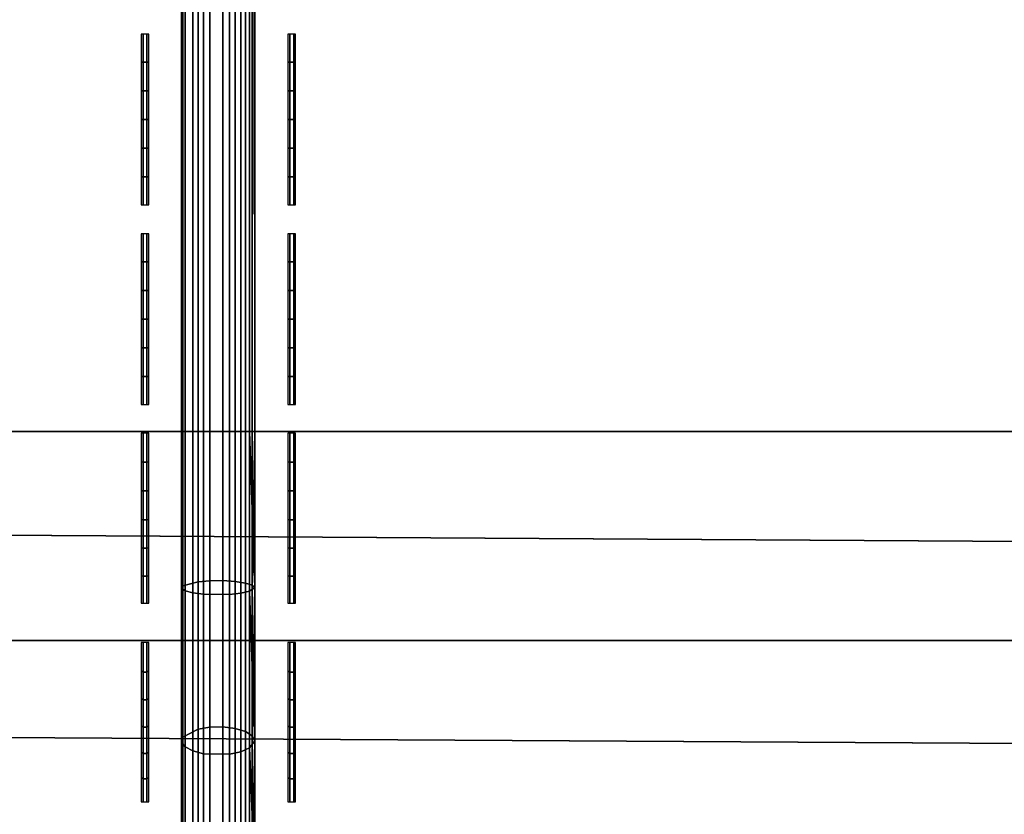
# Model space of a CAD drawing. Header units: inches. Extents: x 0 to 46, y -28.1 to 0.1.
# Tile 55 of 122: x 22.9 to 24.2, y -27.4 to -26.4. Entities that reach past the tile are written whole.
import ezdxf

# ---------------------------------------------------------------- set-up
doc = ezdxf.new("R2010")
doc.units = ezdxf.units.IN
doc.header["$LTSCALE"] = 0.03937
doc.header["$MEASUREMENT"] = 0
for name, color, linetype in [('A-FURN-3-ST', 151, 'Continuous'), ('A-FURN-3-ST-SEAM', 250, 'Continuous'), ('A-FURN-3-STITCH', 15, 'Continuous')]:
    doc.layers.add(name, color=color, linetype=linetype)

msp = doc.modelspace()

# ---------------------------------------------------------------- meshes
at = {"layer": 'A-FURN-3-ST'}
mesh = msp.add_polyface(dxfattribs=at)
corners = [(0.25, -1.1, 18), (45.75, -1.1, 18), (0.25, -0.8154, 17.9626), (45.75, -0.8154, 17.9626), (0.25, -0.5502, 17.8528), (45.75, -0.5502, 17.8528), (0.25, -0.3225, 17.6781), (45.75, -0.3225, 17.6781), (0.25, -0.1477, 17.4505), (45.75, -0.1477, 17.4505), (0.25, -0.0377, 17.1854), (45.75, -0.0377, 17.1854), (0.25, 0, 16.9008), (45.75, 0.0088, 5.5004), (0.25, 0.0088, 5.5004), (0.25, -0.0292, 5.3089), (45.75, -0.0292, 5.3089), (0.25, -0.1375, 5.1466), (45.75, -0.1375, 5.1466), (0.25, -0.2998, 5.0381), (45.75, -0.2998, 5.0381), (0.25, -0.4912, 5), (0.25, -27.51, 5), (0.125, -0.4912, 5.0335), (0.125, -27.51, 5.0335), (0.0335, -0.4912, 5.125), (0.0335, -0.1447, 5.3567), (0.125, -0.0247, 5.5004), (0.125, -0.0601, 5.3217), (0.125, -0.1612, 5.1703), (0.125, -0.3126, 5.069), (0.0335, -0.125, 16.9008), (0.125, -0.0335, 16.9008), (0.125, -0.07, 17.1767), (0.0335, -0.8478, 17.8418), (0.125, -1.1, 17.9665), (0.125, -0.8241, 17.9302), (0.0335, -0.4108, 17.5897), (0.125, -0.3462, 17.6544), (0.125, -0.1767, 17.4337), (0.0335, -0.2559, 17.3879), (0.0335, -0.1584, 17.153), (0.125, -0.567, 17.8238), (0.125, -26.91, 17.9665), (0.25, -26.91, 18)]
mesh.append_faces([[corners[k] for k in face] for face in [(0, 1, 2), (2, 3, 4), (4, 5, 6), (6, 7, 8), (8, 9, 10), (10, 11, 12), (12, 13, 14), (14, 13, 15), (15, 16, 17), (17, 18, 19), (19, 20, 21), (21, 22, 23), (23, 24, 25), (26, 27, 28), (28, 27, 14), (28, 14, 15), (28, 15, 29), (29, 15, 17), (29, 17, 30), (30, 17, 19), (30, 19, 23), (23, 19, 21), (23, 25, 30), (27, 31, 32), (27, 32, 14), (14, 32, 12), (31, 33, 32), (32, 33, 10), (32, 10, 12), (34, 35, 36), (37, 38, 39, 40), (40, 39, 33, 41), (35, 0, 36), (36, 0, 2), (36, 2, 42), (42, 2, 4), (42, 4, 38), (38, 4, 6), (38, 6, 39), (39, 6, 8), (39, 8, 33), (33, 8, 10), (35, 43, 0), (44, 1, 0)]])
mesh = msp.add_polyface(dxfattribs=at)
corners = [(45.875, -0.4912, 5.0335), (45.875, -27.51, 5.0335), (45.75, -0.4912, 5), (45.75, 0.0088, 5.5004), (45.875, -0.0247, 5.5004), (45.75, -0.0292, 5.3089), (45.875, -0.0601, 5.3217), (45.75, -0.1375, 5.1466), (45.875, -0.1612, 5.1703), (45.75, -0.2998, 5.0381), (45.875, -0.3126, 5.069), (45.9665, -0.3477, 5.1536), (45.9665, -0.1162, 5.5003), (45.9665, -0.1447, 5.3567), (45.9665, -0.226, 5.2349), (45.75, 0, 16.9008), (45.875, -0.0335, 16.9008), (45.75, -1.1, 18), (45.875, -1.1, 17.9665), (45.75, -0.8154, 17.9626), (45.875, -0.8241, 17.9302), (45.75, -0.5502, 17.8528), (45.875, -0.567, 17.8238), (45.75, -0.3225, 17.6781), (45.875, -0.3462, 17.6544), (45.75, -0.1477, 17.4505), (45.875, -0.1767, 17.4337), (45.75, -0.0377, 17.1854), (45.875, -0.07, 17.1767), (45.9665, -0.1584, 17.153), (45.9665, -1.1, 17.875), (45.75, -26.91, 18), (45.875, -26.91, 17.9665), (0.25, -0.8154, 17.9626), (0.25, -0.5502, 17.8528), (0.25, -0.3225, 17.6781), (0.25, -0.1477, 17.4505), (0.25, -0.0377, 17.1854), (0.25, 0, 16.9008), (0.25, -0.0292, 5.3089), (0.25, -0.1375, 5.1466), (0.25, -0.2998, 5.0381), (0.25, -0.4912, 5), (45.75, -27.51, 5)]
mesh.append_faces([[corners[k] for k in face] for face in [(0, 1, 2), (3, 4, 5), (5, 4, 6), (5, 6, 7), (7, 6, 8), (7, 8, 9), (9, 8, 10), (9, 10, 2), (2, 10, 0), (0, 10, 11), (12, 6, 4), (8, 6, 13, 14), (3, 15, 4), (4, 15, 16), (4, 16, 12), (17, 18, 19), (19, 18, 20), (19, 20, 21), (21, 20, 22), (21, 22, 23), (23, 22, 24), (23, 24, 25), (25, 24, 26), (25, 26, 27), (27, 26, 28), (27, 28, 15), (15, 28, 16), (16, 28, 29), (18, 30, 20), (17, 31, 18), (18, 32, 30), (33, 17, 19), (34, 19, 21), (35, 21, 23), (36, 23, 25), (37, 25, 27), (38, 27, 15), (15, 3, 38), (39, 3, 5), (40, 5, 7), (41, 7, 9), (42, 9, 2), (2, 43, 42)]])
mesh = msp.add_polyface(dxfattribs=at)
corners = [(0.25, -0.4912, 5), (45.75, -27.51, 5), (0.25, -27.51, 5), (0.125, -0.4912, 5.0335), (0.125, -27.51, 5.0335), (0.25, -28.01, 5.5), (0.125, -27.9765, 5.5), (0.25, -27.9719, 5.3087), (0.125, -27.941, 5.3215), (0.25, -27.8636, 5.1464), (0.125, -27.8399, 5.1701), (0.25, -27.7013, 5.0381), (0.125, -27.6885, 5.069), (0.0335, -27.6535, 5.1535), (0.0335, -27.885, 5.5), (0.25, -28.01, 16.9), (0.125, -27.9765, 16.9), (0.25, -26.91, 18), (0.125, -26.91, 17.9665), (0.25, -27.1947, 17.9625), (0.125, -27.186, 17.9302), (0.25, -27.46, 17.8526), (0.125, -27.4433, 17.8236), (0.25, -27.6878, 17.6778), (0.125, -27.6641, 17.6541), (0.25, -27.8626, 17.45), (0.125, -27.8336, 17.4333), (0.25, -27.9725, 17.1847), (0.125, -27.9402, 17.176), (0.0335, -27.8518, 17.1523), (0.0335, -26.91, 17.875), (0.0335, -27.5994, 17.5894), (0.0335, -27.7544, 17.3875), (0.125, -1.1, 17.9665), (0.25, -1.1, 18), (45.75, -28.01, 16.9), (45.75, -27.9725, 17.1847), (45.75, -27.8626, 17.45), (45.75, -27.6878, 17.6778), (45.75, -27.46, 17.8526), (45.75, -27.1947, 17.9625), (45.75, -27.7013, 5.0381), (45.75, -27.8636, 5.1464), (45.75, -27.9719, 5.3087)]
mesh.append_faces([[corners[k] for k in face] for face in [(0, 1, 2), (3, 2, 4), (5, 6, 7), (7, 6, 8), (7, 8, 9), (9, 8, 10), (9, 10, 11), (11, 10, 12), (11, 12, 2), (2, 12, 4), (4, 12, 13), (14, 8, 6), (5, 15, 6), (6, 15, 16), (6, 16, 14), (17, 18, 19), (19, 18, 20), (19, 20, 21), (21, 20, 22), (21, 22, 23), (23, 22, 24), (23, 24, 25), (25, 24, 26), (25, 26, 27), (27, 26, 28), (27, 28, 15), (15, 28, 16), (16, 28, 29), (18, 30, 20), (24, 31, 32, 26), (26, 32, 29, 28), (33, 30, 18), (34, 18, 17), (15, 35, 27), (27, 36, 25), (25, 37, 23), (23, 38, 21), (21, 39, 19), (19, 40, 17), (5, 35, 15), (2, 1, 11), (11, 41, 9), (9, 42, 7), (7, 43, 5)]])
mesh = msp.add_polyface(dxfattribs=at)
corners = [(45.875, -0.4912, 5.0335), (45.9665, -27.51, 5.125), (45.875, -27.51, 5.0335), (45.75, -0.4912, 5), (45.75, -27.51, 5), (45.9665, -27.8565, 5.3565), (45.875, -27.9765, 5.5), (45.875, -27.941, 5.3215), (45.75, -28.01, 5.5), (45.75, -27.9719, 5.3087), (45.875, -27.8399, 5.1701), (45.75, -27.8636, 5.1464), (45.875, -27.6885, 5.069), (45.75, -27.7013, 5.0381), (45.9665, -27.6535, 5.1535), (45.9665, -27.7752, 5.2348), (45.9665, -27.885, 16.9), (45.875, -27.9765, 16.9), (45.75, -28.01, 16.9), (45.875, -27.9402, 17.176), (45.75, -27.9725, 17.1847), (45.9665, -27.1624, 17.8418), (45.875, -26.91, 17.9665), (45.875, -27.186, 17.9302), (45.75, -26.91, 18), (45.75, -27.1947, 17.9625), (45.875, -27.4433, 17.8236), (45.75, -27.46, 17.8526), (45.875, -27.6641, 17.6541), (45.75, -27.6878, 17.6778), (45.875, -27.8336, 17.4333), (45.75, -27.8626, 17.45), (45.875, -1.1, 17.9665), (0.25, -27.9725, 17.1847), (0.25, -27.8626, 17.45), (0.25, -27.6878, 17.6778), (0.25, -27.46, 17.8526), (0.25, -27.1947, 17.9625), (0.25, -26.91, 18), (0.25, -28.01, 5.5), (0.25, -27.7013, 5.0381), (0.25, -27.8636, 5.1464), (0.25, -27.9719, 5.3087), (45.75, -1.1, 18)]
mesh.append_faces([[corners[k] for k in face] for face in [(0, 1, 2), (3, 2, 4), (5, 6, 7), (7, 6, 8), (7, 8, 9), (7, 9, 10), (10, 9, 11), (10, 11, 12), (12, 11, 13), (12, 13, 2), (2, 13, 4), (2, 1, 12), (12, 14, 15, 10), (6, 16, 17), (6, 17, 8), (8, 17, 18), (16, 19, 17), (17, 19, 20), (17, 20, 18), (21, 22, 23), (22, 24, 23), (23, 24, 25), (23, 25, 26), (26, 25, 27), (26, 27, 28), (28, 27, 29), (28, 29, 30), (30, 29, 31), (30, 31, 19), (19, 31, 20), (32, 24, 22), (33, 18, 20), (34, 20, 31), (35, 31, 29), (36, 29, 27), (37, 27, 25), (38, 25, 24), (8, 18, 39), (40, 4, 13), (41, 13, 11), (42, 11, 9), (39, 9, 8), (24, 43, 38)]])
at = {"layer": 'A-FURN-3-ST-SEAM'}
mesh = msp.add_polyface(dxfattribs=at)
corners = [(23.175, -27.1226, 17.979), (23.1715, -27.3243, 17.9002), (23.1715, -27.1193, 17.962), (23.175, -26.91, 18), (23.1715, -26.91, 17.9826), (23.175, -12.6094, 18), (23.1715, -12.6094, 17.9826), (23.1679, -27.1276, 18.0041), (23.175, -27.331, 17.9163), (23.1679, -26.91, 18.0255), (23.1679, -12.6094, 18.0255), (23.1562, -27.1302, 18.0173), (23.1562, -26.91, 18.039), (23.1562, -12.6094, 18.039), (23.1405, -27.1317, 18.0253), (23.1405, -26.91, 18.0472), (23.1405, -12.6094, 18.0472), (23.1054, -27.1315, 18.024), (23.1054, -26.91, 18.0459), (23.1054, -12.6094, 18.0459), (23.0905, -27.1296, 18.0145), (23.0905, -26.91, 18.0362), (23.0905, -12.6094, 18.0362), (23.0801, -27.1268, 18.0003), (23.0801, -26.91, 18.0217), (23.0801, -12.6094, 18.0217), (23.0753, -27.1235, 17.9835), (23.0753, -26.91, 18.0045), (23.0753, -12.6094, 18.0045), (23.0769, -27.1201, 17.9661), (23.0769, -26.91, 17.9868), (23.0769, -12.6094, 17.9868), (23.0978, -27.1147, 17.9386), (23.0978, -26.91, 17.9588), (23.0978, -12.6094, 17.9588), (23.114, -27.3124, 17.8714), (23.0978, -27.3152, 17.8782), (23.114, -27.1132, 17.9314), (23.114, -26.91, 17.9515), (23.114, -12.6094, 17.9515), (23.1317, -27.312, 17.8705), (23.1317, -27.113, 17.9304), (23.1317, -26.91, 17.9505), (23.1317, -12.6094, 17.9505), (23.1484, -27.3142, 17.8759), (23.1484, -27.1142, 17.9361), (23.1484, -26.91, 17.9563), (23.1484, -12.6094, 17.9563), (23.1622, -27.3185, 17.8863), (23.1622, -27.1163, 17.9472), (23.1622, -26.91, 17.9675), (23.1622, -12.6094, 17.9675)]
mesh.append_faces([[corners[k] for k in face] for face in [(0, 1, 2), (0, 2, 3), (3, 2, 4), (3, 4, 5), (5, 4, 6), (7, 8, 0), (7, 0, 9), (9, 0, 3), (9, 3, 10), (10, 3, 5), (11, 7, 9, 12), (12, 9, 10, 13), (14, 11, 12, 15), (15, 12, 13, 16), (17, 14, 15, 18), (18, 15, 16, 19), (20, 17, 18, 21), (21, 18, 19, 22), (23, 20, 21, 24), (24, 21, 22, 25), (26, 23, 24, 27), (27, 24, 25, 28), (29, 26, 27, 30), (30, 27, 28, 31), (32, 29, 30, 33), (33, 30, 31, 34), (35, 36, 32, 37), (37, 32, 33, 38), (38, 33, 34, 39), (40, 35, 37, 41), (41, 37, 38, 42), (42, 38, 39, 43), (44, 40, 41, 45), (45, 41, 42, 46), (46, 42, 43, 47), (48, 44, 45, 49), (49, 45, 46, 50), (50, 46, 47, 51), (2, 49, 50, 4), (4, 50, 51, 6)]])
mesh = msp.add_polyface(dxfattribs=at)
corners = [(23.175, -27.688, 17.6777), (23.1715, -27.6758, 17.6654), (23.175, -27.5228, 17.8134), (23.1715, -27.5131, 17.799), (23.175, -27.331, 17.9163), (23.1715, -27.3243, 17.9002), (23.175, -27.1226, 17.979), (23.1679, -27.537, 17.8346), (23.1679, -27.3407, 17.9399), (23.1679, -27.1276, 18.0041), (23.1562, -27.7156, 17.7052), (23.1679, -27.7061, 17.6957), (23.1562, -27.5445, 17.8458), (23.1562, -27.3459, 17.9523), (23.1562, -27.1302, 18.0173), (23.1405, -27.5491, 17.8526), (23.1405, -27.349, 17.9598), (23.1405, -27.1317, 18.0253), (23.1054, -27.5484, 17.8515), (23.1054, -27.3485, 17.9586), (23.1054, -27.1315, 18.024), (23.0905, -27.543, 17.8435), (23.0905, -27.3448, 17.9497), (23.0905, -27.1296, 18.0145), (23.0801, -27.7034, 17.693), (23.0905, -27.7136, 17.7032), (23.0801, -27.5349, 17.8314), (23.0801, -27.3393, 17.9363), (23.0801, -27.1268, 18.0003), (23.0753, -27.6912, 17.6808), (23.0753, -27.5253, 17.8172), (23.0753, -27.3327, 17.9204), (23.0753, -27.1235, 17.9835), (23.0769, -27.6787, 17.6683), (23.0769, -27.5155, 17.8025), (23.0769, -27.3259, 17.9041), (23.0769, -27.1201, 17.9661), (23.0978, -27.6589, 17.6485), (23.0978, -27.4999, 17.7792), (23.0978, -27.3152, 17.8782), (23.0978, -27.1147, 17.9386), (23.114, -27.6537, 17.6433), (23.114, -27.4958, 17.7731), (23.114, -27.3124, 17.8714), (23.1317, -27.653, 17.6426), (23.1317, -27.4952, 17.7723), (23.1317, -27.312, 17.8705), (23.1484, -27.6571, 17.6467), (23.1484, -27.4985, 17.7771), (23.1484, -27.3142, 17.8759), (23.1622, -27.6651, 17.6547), (23.1622, -27.5047, 17.7864), (23.1622, -27.3185, 17.8863), (23.1622, -27.1163, 17.9472), (23.1715, -27.1193, 17.962)]
mesh.append_faces([[corners[k] for k in face] for face in [(0, 1, 2), (2, 1, 3), (2, 3, 4), (4, 3, 5), (4, 5, 6), (7, 0, 2), (7, 2, 8), (8, 2, 4), (8, 4, 9), (10, 11, 7, 12), (12, 7, 8, 13), (13, 8, 9, 14), (15, 12, 13, 16), (16, 13, 14, 17), (18, 15, 16, 19), (19, 16, 17, 20), (21, 18, 19, 22), (22, 19, 20, 23), (24, 25, 21, 26), (26, 21, 22, 27), (27, 22, 23, 28), (29, 24, 26, 30), (30, 26, 27, 31), (31, 27, 28, 32), (33, 29, 30, 34), (34, 30, 31, 35), (35, 31, 32, 36), (37, 33, 34, 38), (38, 34, 35, 39), (39, 35, 36, 40), (41, 37, 38, 42), (42, 38, 39, 43), (44, 41, 42, 45), (45, 42, 43, 46), (47, 44, 45, 48), (48, 45, 46, 49), (50, 47, 48, 51), (51, 48, 49, 52), (1, 50, 51, 3), (3, 51, 52, 5), (5, 52, 53, 54)]])
at = {"layer": 'A-FURN-3-STITCH'}
mesh = msp.add_polymesh((7, 4), dxfattribs=at)
for k, corner in enumerate([(23.0204, -26.602, 18.0001), (23.023, -26.602, 18), (23.0282, -26.602, 18), (23.0308, -26.602, 18.0001), (23.0204, -26.5637, 18.0077), (23.023, -26.5637, 18.0122), (23.0282, -26.5637, 18.0122), (23.0308, -26.5637, 18.0077), (23.0204, -26.5249, 18.0123), (23.023, -26.5249, 18.0168), (23.0282, -26.5249, 18.0168), (23.0308, -26.5249, 18.0123), (23.0204, -26.4858, 18.0138), (23.023, -26.4858, 18.0183), (23.0282, -26.4858, 18.0183), (23.0308, -26.4858, 18.0138), (23.0204, -26.4467, 18.0123), (23.023, -26.4467, 18.0168), (23.0282, -26.4467, 18.0168), (23.0308, -26.4467, 18.0123), (23.0204, -26.4079, 18.0077), (23.023, -26.4079, 18.0122), (23.0282, -26.4079, 18.0122), (23.0308, -26.4079, 18.0077), (23.0204, -26.3695, 18.0001), (23.023, -26.3695, 18.0001), (23.0282, -26.3695, 18.0001), (23.0308, -26.3695, 18.0001)]):
    mesh.set_mesh_vertex(divmod(k, 4), corner)
mesh = msp.add_polymesh((7, 4), dxfattribs=at)
for k, corner in enumerate([(23.2201, -26.602, 18.0001), (23.2227, -26.602, 18), (23.2279, -26.602, 18), (23.2305, -26.602, 18.0001), (23.2201, -26.5637, 18.0077), (23.2227, -26.5637, 18.0122), (23.2279, -26.5637, 18.0122), (23.2305, -26.5637, 18.0077), (23.2201, -26.5249, 18.0123), (23.2227, -26.5249, 18.0168), (23.2279, -26.5249, 18.0168), (23.2305, -26.5249, 18.0123), (23.2201, -26.4858, 18.0138), (23.2227, -26.4858, 18.0183), (23.2279, -26.4858, 18.0183), (23.2305, -26.4858, 18.0138), (23.2201, -26.4467, 18.0123), (23.2227, -26.4467, 18.0168), (23.2279, -26.4467, 18.0168), (23.2305, -26.4467, 18.0123), (23.2201, -26.4079, 18.0077), (23.2227, -26.4079, 18.0122), (23.2279, -26.4079, 18.0122), (23.2305, -26.4079, 18.0077), (23.2201, -26.3695, 18.0001), (23.2227, -26.3695, 18.0001), (23.2279, -26.3695, 18.0001), (23.2305, -26.3695, 18.0001)]):
    mesh.set_mesh_vertex(divmod(k, 4), corner)
mesh = msp.add_polymesh((7, 4), dxfattribs=at)
for k, corner in enumerate([(23.0204, -26.8736, 18.0001), (23.023, -26.8736, 18), (23.0282, -26.8736, 18), (23.0308, -26.8736, 18.0001), (23.0204, -26.8352, 18.0077), (23.023, -26.8352, 18.0122), (23.0282, -26.8352, 18.0122), (23.0308, -26.8352, 18.0077), (23.0204, -26.7964, 18.0123), (23.023, -26.7964, 18.0168), (23.0282, -26.7964, 18.0168), (23.0308, -26.7964, 18.0123), (23.0204, -26.7573, 18.0138), (23.023, -26.7573, 18.0183), (23.0282, -26.7573, 18.0183), (23.0308, -26.7573, 18.0138), (23.0204, -26.7182, 18.0123), (23.023, -26.7182, 18.0168), (23.0282, -26.7182, 18.0168), (23.0308, -26.7182, 18.0123), (23.0204, -26.6794, 18.0077), (23.023, -26.6794, 18.0122), (23.0282, -26.6794, 18.0122), (23.0308, -26.6794, 18.0077), (23.0204, -26.6411, 18.0001), (23.023, -26.6411, 18.0001), (23.0282, -26.6411, 18.0001), (23.0308, -26.6411, 18.0001)]):
    mesh.set_mesh_vertex(divmod(k, 4), corner)
mesh = msp.add_polymesh((7, 4), dxfattribs=at)
for k, corner in enumerate([(23.2201, -26.8736, 18.0001), (23.2227, -26.8736, 18), (23.2279, -26.8736, 18), (23.2305, -26.8736, 18.0001), (23.2201, -26.8352, 18.0077), (23.2227, -26.8352, 18.0122), (23.2279, -26.8352, 18.0122), (23.2305, -26.8352, 18.0077), (23.2201, -26.7964, 18.0123), (23.2227, -26.7964, 18.0168), (23.2279, -26.7964, 18.0168), (23.2305, -26.7964, 18.0123), (23.2201, -26.7573, 18.0138), (23.2227, -26.7573, 18.0183), (23.2279, -26.7573, 18.0183), (23.2305, -26.7573, 18.0138), (23.2201, -26.7182, 18.0123), (23.2227, -26.7182, 18.0168), (23.2279, -26.7182, 18.0168), (23.2305, -26.7182, 18.0123), (23.2201, -26.6794, 18.0077), (23.2227, -26.6794, 18.0122), (23.2279, -26.6794, 18.0122), (23.2305, -26.6794, 18.0077), (23.2201, -26.6411, 18.0001), (23.2227, -26.6411, 18.0001), (23.2279, -26.6411, 18.0001), (23.2305, -26.6411, 18.0001)]):
    mesh.set_mesh_vertex(divmod(k, 4), corner)
mesh = msp.add_polymesh((7, 4), dxfattribs=at)
for k, corner in enumerate([(23.0204, -27.1437, 17.9745), (23.023, -27.1437, 17.9745), (23.0282, -27.1437, 17.9745), (23.0308, -27.1437, 17.9745), (23.0204, -27.1064, 17.9863), (23.023, -27.1069, 17.9908), (23.0282, -27.1069, 17.9908), (23.0308, -27.1064, 17.9863), (23.0204, -27.0683, 17.9951), (23.023, -27.0688, 17.9996), (23.0282, -27.0688, 17.9996), (23.0308, -27.0683, 17.9951), (23.0204, -27.0297, 18.001), (23.023, -27.0302, 18.0054), (23.0282, -27.0302, 18.0054), (23.0308, -27.0297, 18.001), (23.0204, -26.9907, 18.0037), (23.023, -26.9911, 18.0082), (23.0282, -26.9911, 18.0082), (23.0308, -26.9907, 18.0037), (23.0204, -26.9516, 18.0034), (23.023, -26.952, 18.0079), (23.0282, -26.952, 18.0079), (23.0308, -26.9516, 18.0034), (23.0204, -26.9126, 18.0001), (23.023, -26.9126, 18.0001), (23.0282, -26.9126, 18.0001), (23.0308, -26.9126, 18.0001)]):
    mesh.set_mesh_vertex(divmod(k, 4), corner)
mesh = msp.add_polymesh((7, 4), dxfattribs=at)
for k, corner in enumerate([(23.2201, -27.1437, 17.9745), (23.2227, -27.1437, 17.9745), (23.2279, -27.1437, 17.9745), (23.2305, -27.1437, 17.9745), (23.2201, -27.1064, 17.9863), (23.2227, -27.1069, 17.9908), (23.2279, -27.1069, 17.9908), (23.2305, -27.1064, 17.9863), (23.2201, -27.0683, 17.9951), (23.2227, -27.0688, 17.9996), (23.2279, -27.0688, 17.9996), (23.2305, -27.0683, 17.9951), (23.2201, -27.0297, 18.001), (23.2227, -27.0302, 18.0054), (23.2279, -27.0302, 18.0054), (23.2305, -27.0297, 18.001), (23.2201, -26.9907, 18.0037), (23.2227, -26.9911, 18.0082), (23.2279, -26.9911, 18.0082), (23.2305, -26.9907, 18.0037), (23.2201, -26.9516, 18.0034), (23.2227, -26.952, 18.0079), (23.2279, -26.952, 18.0079), (23.2305, -26.9516, 18.0034), (23.2201, -26.9126, 18.0001), (23.2227, -26.9126, 18.0001), (23.2279, -26.9126, 18.0001), (23.2305, -26.9126, 18.0001)]):
    mesh.set_mesh_vertex(divmod(k, 4), corner)
mesh = msp.add_polymesh((7, 4), dxfattribs=at)
for k, corner in enumerate([(23.0204, -27.4138, 17.8774), (23.023, -27.4138, 17.8774), (23.0282, -27.4138, 17.8774), (23.0308, -27.4138, 17.8774), (23.0204, -27.3809, 17.8985), (23.023, -27.3825, 17.9027), (23.0282, -27.3825, 17.9027), (23.0308, -27.3809, 17.8985), (23.0204, -27.3464, 17.9168), (23.023, -27.348, 17.921), (23.0282, -27.348, 17.921), (23.0308, -27.3464, 17.9168), (23.0204, -27.3105, 17.9325), (23.023, -27.3122, 17.9367), (23.0282, -27.3122, 17.9367), (23.0308, -27.3105, 17.9325), (23.0204, -27.2736, 17.9452), (23.023, -27.2752, 17.9494), (23.0282, -27.2752, 17.9494), (23.0308, -27.2736, 17.9452), (23.0204, -27.2357, 17.9551), (23.023, -27.2374, 17.9593), (23.0282, -27.2374, 17.9593), (23.0308, -27.2357, 17.9551), (23.0204, -27.1972, 17.9619), (23.023, -27.1972, 17.9619), (23.0282, -27.1972, 17.9619), (23.0308, -27.1972, 17.9619)]):
    mesh.set_mesh_vertex(divmod(k, 4), corner)
mesh = msp.add_polymesh((7, 4), dxfattribs=at)
for k, corner in enumerate([(23.2201, -27.4138, 17.8774), (23.2227, -27.4138, 17.8774), (23.2279, -27.4138, 17.8774), (23.2305, -27.4138, 17.8774), (23.2201, -27.3809, 17.8985), (23.2227, -27.3825, 17.9027), (23.2279, -27.3825, 17.9027), (23.2305, -27.3809, 17.8985), (23.2201, -27.3464, 17.9168), (23.2227, -27.348, 17.921), (23.2279, -27.348, 17.921), (23.2305, -27.3464, 17.9168), (23.2201, -27.3105, 17.9325), (23.2227, -27.3122, 17.9367), (23.2279, -27.3122, 17.9367), (23.2305, -27.3105, 17.9325), (23.2201, -27.2736, 17.9452), (23.2227, -27.2752, 17.9494), (23.2279, -27.2752, 17.9494), (23.2305, -27.2736, 17.9452), (23.2201, -27.2357, 17.9551), (23.2227, -27.2374, 17.9593), (23.2279, -27.2374, 17.9593), (23.2305, -27.2357, 17.9551), (23.2201, -27.1972, 17.9619), (23.2227, -27.1972, 17.9619), (23.2279, -27.1972, 17.9619), (23.2305, -27.1972, 17.9619)]):
    mesh.set_mesh_vertex(divmod(k, 4), corner)

doc.saveas('drawing.dxf')
